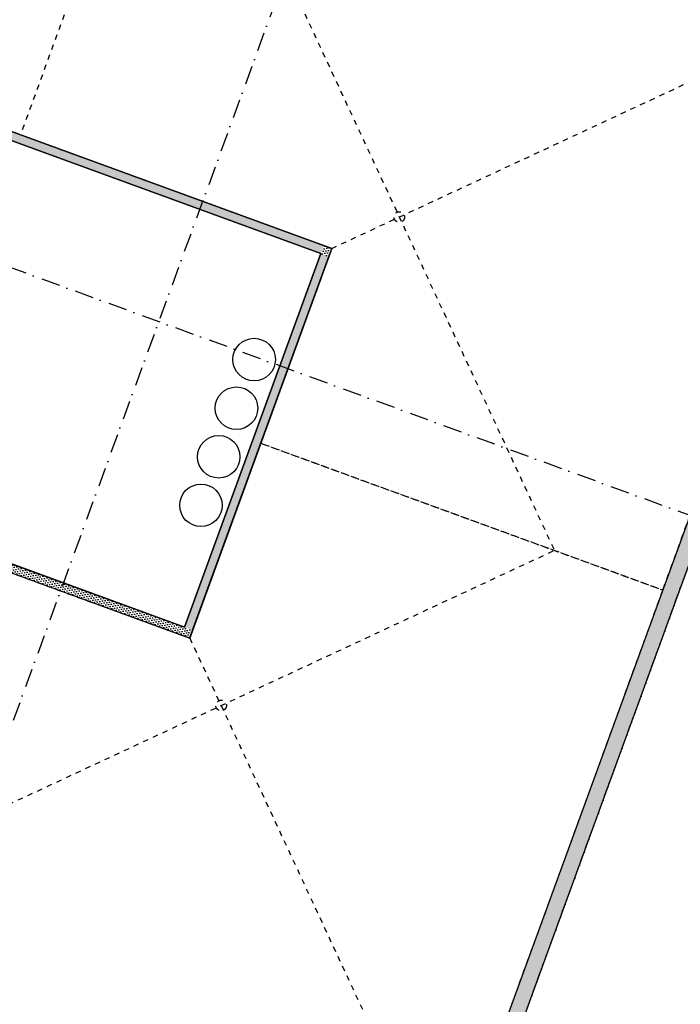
# Model space of a CAD drawing. Header units: millimetres. Extents: x 112481703 to 112588218, y 1264621066 to 1264714063.
# Tile 9 of 81: x 112521236 to 112533663, y 1264666722 to 1264685238. Entities that reach past the tile are written whole.
import ezdxf

# ---------------------------------------------------------------- set-up
doc = ezdxf.new("R2010")
doc.units = ezdxf.units.MM
doc.header["$LTSCALE"] = 0.5
doc.header["$MEASUREMENT"] = 0
for name, pattern in [('Over snittplan', [520, 300, -100, 20, -100]), ('PLINE', [0]), ('Prikk & stiplet', [1340.555525, 705.555534, -352.777767, 0, -282.222223]), ('Stipling', [400, 200, -200])]:
    doc.linetypes.add(name, pattern=pattern)
for name, color, linetype in [('0(Nye konstruksjoner)', 7, 'Continuous'), ('231- Bærende yttervegger (Skravur)(Nye konstruksjoner)', 7, 'Continuous'), ('231- Bærende yttervegger(Nye konstruksjoner)', 7, 'Continuous'), ('26-- Yttertak (Skravur)(Nye konstruksjoner)', 7, 'Continuous'), ('26-- Yttertak(Nye konstruksjoner)', 7, 'Continuous'), ('27-- Fast inventar(Nye konstruksjoner)', 7, 'Continuous'), ('852- Snittmarkør', 7, 'Continuous'), ('862- M___Nettoareal(Nye konstruksjoner)', 7, 'Continuous'), ('862- M___Nettoareal(Polylinje)(Nye konstruksjoner)', 7, 'Continuous'), ('878- Annen overflate_visuell informasjon', 7, 'Continuous')]:
    doc.layers.add(name, color=color, linetype=linetype)
pattern_1 = [(249.95599, (112557650, 1264717795), (-81.35699, 29.68231), [0, -50]), (249.95599, (112557682.11, 1264717756.67), (-81.35699, 29.68231), [0, -50])]

# ---------------------------------------------------------------- blocks, each defined once
blk = doc.blocks.new('Ventilasjon_3130_9', base_point=(112522149, 1264678563))
at = {"layer": '862- M___Nettoareal(Polylinje)(Nye konstruksjoner)', "linetype": 'PLINE', "flags": 128}
blk.add_lwpolyline([(112512926, 1264677978), (112524339, 1264673815), (112526902, 1264680842), (112515490, 1264685005)], close=True, dxfattribs=at)

msp = doc.modelspace()

# ---------------------------------------------------------------- hatches: boundary and pattern name
at = {"layer": '231- Bærende yttervegger (Skravur)(Nye konstruksjoner)', "linetype": 'Continuous'}
h = msp.add_hatch(dxfattribs=at)
h.set_pattern_fill('Prikker_tett', color=256, style=0, pattern_type=2)
h.set_pattern_definition(pattern_1)
h.paths.add_polyline_path([(112529194, 1264662293), (112538036, 1264686530), (112537754, 1264686633), (112528912, 1264662396)])
at = {"layer": '26-- Yttertak (Skravur)(Nye konstruksjoner)', "linetype": 'Continuous'}
h = msp.add_hatch(dxfattribs=at)
h.set_pattern_fill('Prikker_tett', color=256, style=0, pattern_type=2)
h.set_pattern_definition(pattern_1)
h.paths.add_polyline_path([(112515490, 1264685005), (112526902, 1264680842), (112526957, 1264680992), (112515545, 1264685156)])
h = msp.add_hatch(dxfattribs=at)
h.set_pattern_fill('Prikker_tett', color=256, style=0, pattern_type=2)
h.set_pattern_definition(pattern_1)
h.paths.add_polyline_path([(112526902, 1264680842), (112527107, 1264680937), (112526957, 1264680992)])
h = msp.add_hatch(dxfattribs=at)
h.set_pattern_fill('Prikker_tett', color=256, style=0, pattern_type=2)
h.set_pattern_definition(pattern_1)
h.paths.add_polyline_path([(112527053, 1264680787), (112527107, 1264680937), (112526902, 1264680842)])
h = msp.add_hatch(dxfattribs=at)
h.set_pattern_fill('Prikker_tett', color=256, style=0, pattern_type=2)
h.set_pattern_definition(pattern_1)
h.paths.add_polyline_path([(112526902, 1264680842), (112524339, 1264673815), (112524489, 1264673760), (112527053, 1264680787)])
h = msp.add_hatch(dxfattribs=at)
h.set_pattern_fill('Prikker_tett', color=256, style=0, pattern_type=2)
h.set_pattern_definition(pattern_1)
h.paths.add_polyline_path([(112524339, 1264673815), (112520120, 1264675354), (112520066, 1264675203), (112524284, 1264673664)])
h = msp.add_hatch(dxfattribs=at)
h.set_pattern_fill('Prikker_tett', color=256, style=0, pattern_type=2)
h.set_pattern_definition(pattern_1)
h.paths.add_polyline_path([(112524339, 1264673815), (112524284, 1264673664), (112524434, 1264673610)])
h = msp.add_hatch(dxfattribs=at)
h.set_pattern_fill('Prikker_tett', color=256, style=0, pattern_type=2)
h.set_pattern_definition(pattern_1)
h.paths.add_polyline_path([(112524339, 1264673815), (112524434, 1264673610), (112524489, 1264673760)])

# ---------------------------------------------------------------- linework, layer by layer
at = {"layer": '0(Nye konstruksjoner)', "linetype": 'PLINE', "flags": 128}
msp.add_lwpolyline([(112527107, 1264680937), (112524434, 1264673610), (112512721, 1264677883), (112515395, 1264685211)], close=True, dxfattribs=at)
at = {"layer": '231- Bærende yttervegger(Nye konstruksjoner)', "linetype": 'PLINE', "flags": 128}
for points in [[(112537754, 1264686633), (112528912, 1264662396)], [(112529194, 1264662293), (112533992, 1264675445)]]:
    msp.add_lwpolyline(points, dxfattribs=at)
at = {"layer": '26-- Yttertak(Nye konstruksjoner)', "linetype": 'PLINE', "flags": 128}
for points in [[(112527107, 1264680937), (112515395, 1264685211)], [(112515490, 1264685005), (112526902, 1264680842)], [(112527107, 1264680937), (112527053, 1264680787)], [(112526902, 1264680842), (112524339, 1264673815)], [(112524489, 1264673760), (112527053, 1264680787)], [(112524339, 1264673815), (112520120, 1264675354)], [(112520441, 1264675066), (112524434, 1264673610)], [(112524434, 1264673610), (112524489, 1264673760)]]:
    msp.add_lwpolyline(points, dxfattribs=at)
at = {"layer": '27-- Fast inventar(Nye konstruksjoner)', "linetype": 'Stipling'}
for p, q in [((112524066, 1264690790), (112531294, 1264675258)), ((112527107, 1264680937), (112537461, 1264685755)), ((112525771, 1264677273), (112533333, 1264674514)), ((112518306, 1264669214), (112531294, 1264675258)), ((112524434, 1264673610), (112529252, 1264663256))]:
    msp.add_line(p, q, dxfattribs=at)
at = {"layer": '27-- Fast inventar(Nye konstruksjoner)', "linetype": 'Stipling', "flags": 128}
for points in [[(112524336, 1264691529), (112521251, 1264683074), (112515395, 1264685211), (112514058, 1264681547), (112511163, 1264682603), (112512979, 1264687582), (112511288, 1264688199), (112514167, 1264696090), (112522246, 1264693143), (112521972, 1264692391)], [(112524336, 1264691529), (112521251, 1264683074), (112527107, 1264680937), (112525771, 1264677273), (112533333, 1264674514), (112537754, 1264686633)], [(112517357, 1264666611), (112520441, 1264675066), (112524434, 1264673610), (112525771, 1264677273), (112533333, 1264674514), (112528912, 1264662396)]]:
    msp.add_lwpolyline(points, close=True, dxfattribs=at)
at = {"layer": '27-- Fast inventar(Nye konstruksjoner)', "linetype": 'Stipling'}
for centre in [(112528376, 1264681528), (112525025, 1264672341)]:
    msp.add_circle(centre, 100, dxfattribs=at)
at = {"layer": '852- Snittmarkør', "linetype": 'Prikk & stiplet'}
for p, q in [((112534103, 1264707658), (112510410, 1264642717)), ((112578668, 1264659561), (112483198, 1264694392))]:
    msp.add_line(p, q, dxfattribs=at)
at = {"layer": '862- M___Nettoareal(Nye konstruksjoner)', "linetype": 'PLINE'}
for centre in [(112525646, 1264678846), (112525313, 1264677932), (112524980, 1264677019), (112524646, 1264676106)]:
    msp.add_circle(centre, 400, dxfattribs=at)
at = {"layer": '878- Annen overflate_visuell informasjon', "linetype": 'Over snittplan', "flags": 128}
msp.add_lwpolyline([(112545657, 1264678534), (112539457, 1264680796), (112541239, 1264685681), (112522357, 1264692570), (112522631, 1264693322), (112513988, 1264696475), (112510904, 1264688020), (112512594, 1264687403), (112506357, 1264670305), (112529091, 1264662011), (112533992, 1264675445), (112543485, 1264671981)], dxfattribs=at)

# ---------------------------------------------------------------- block references
at = {"layer": '862- M___Nettoareal(Nye konstruksjoner)', "linetype": 'Continuous'}
msp.add_blockref('Ventilasjon_3130_9', (112522149, 1264678563), dxfattribs=at)

doc.saveas('drawing.dxf')
